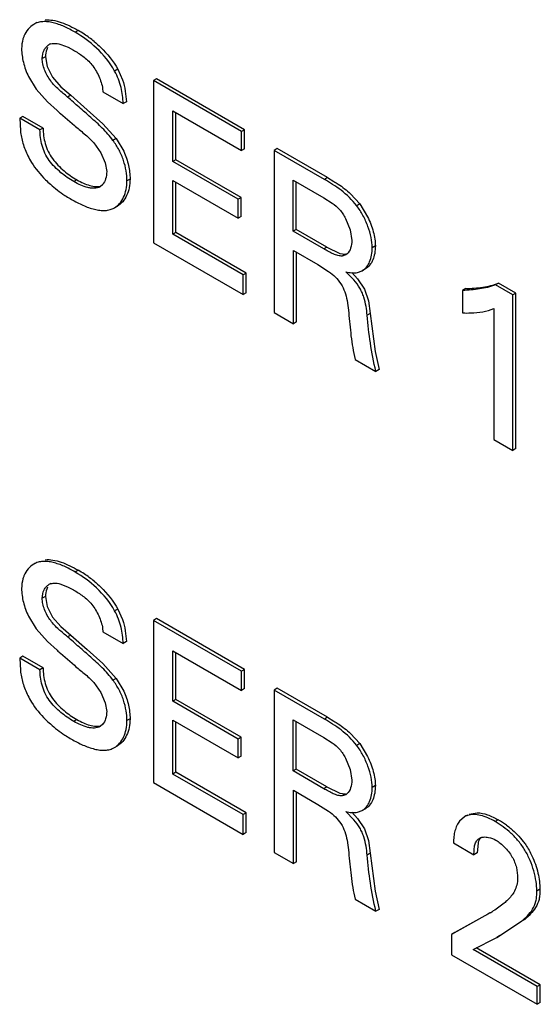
# Model space of a CAD drawing. Header units: inches. Extents: x 0 to 34, y 0 to 22.
# Tile 44 of 124: x 4.036 to 4.154, y 16.171 to 16.395. Entities that reach past the tile are written whole.
import ezdxf

# ---------------------------------------------------------------- set-up
doc = ezdxf.new("R2010")
doc.units = ezdxf.units.IN
doc.header["$LTSCALE"] = 1.87
doc.header["$MEASUREMENT"] = 0
doc.layers.get('0').update_dxf_attribs({"linetype": 'CONTINUOUS'})

msp = doc.modelspace()

# ---------------------------------------------------------------- linework, layer by layer
at = {"color": 7, "linetype": 'CONTINUOUS'}
for p, q in [((4.039800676, 16.3943382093), (4.0390935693, 16.3939299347)), ((4.049197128, 16.392541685), (4.0484900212, 16.3921334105)), ((4.0452426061, 16.389387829), (4.046875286, 16.3887306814)), ((4.0417263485, 16.3865954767), (4.0410192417, 16.3861872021)), ((4.0417263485, 16.3865954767), (4.0421468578, 16.3843430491)), ((4.046875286, 16.3887306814), (4.0480922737, 16.3880777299)), ((4.0421468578, 16.3843430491), (4.043344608, 16.3819081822)), ((4.0581695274, 16.3837346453), (4.0574624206, 16.3833263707)), ((4.0581695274, 16.3837346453), (4.0592423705, 16.3813232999)), ((4.0378895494, 16.3820846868), (4.0396477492, 16.3792214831)), ((4.043344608, 16.3819081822), (4.0452114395, 16.379766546)), ((4.0669592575, 16.3815722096), (4.0662521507, 16.381163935)), ((4.0662521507, 16.381163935), (4.0662521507, 16.3443093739)), ((4.086278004, 16.3696012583), (4.0662521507, 16.381163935)), ((4.0869851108, 16.3700095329), (4.0669592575, 16.3815722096)), ((4.0396477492, 16.3792214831), (4.0421759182, 16.3763573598)), ((4.0452114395, 16.379766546), (4.0474711, 16.3778189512)), ((4.0474711, 16.3778189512), (4.0467639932, 16.3774106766)), ((4.0474711, 16.3778189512), (4.0512389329, 16.3745252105)), ((4.0547300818, 16.3793544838), (4.0548107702, 16.3785841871)), ((4.0548107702, 16.3785841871), (4.0594094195, 16.3759289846)), ((4.0421759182, 16.3763573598), (4.044375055, 16.374356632)), ((4.0601165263, 16.3763372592), (4.0594094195, 16.3759289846)), ((4.0451492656, 16.3736869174), (4.0483127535, 16.3709514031)), ((4.0512389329, 16.3745252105), (4.0547540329, 16.3713650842)), ((4.0706735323, 16.3627863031), (4.0706735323, 16.3742696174)), ((4.0706735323, 16.3742696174), (4.086278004, 16.365259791)), ((4.0713806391, 16.3631945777), (4.0713806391, 16.3738613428)), ((4.0365949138, 16.3730191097), (4.0358878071, 16.3726108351)), ((4.0404869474, 16.3699553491), (4.0358878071, 16.3726108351)), ((4.0358878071, 16.3726108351), (4.0360562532, 16.3697390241)), ((4.0411940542, 16.3703636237), (4.0365949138, 16.3730191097)), ((4.0547540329, 16.3713650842), (4.0577712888, 16.3679901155)), ((4.0411940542, 16.3703636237), (4.0404869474, 16.3699553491)), ((4.0869851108, 16.3700095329), (4.086278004, 16.3696012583)), ((4.086278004, 16.365259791), (4.086278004, 16.3696012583)), ((4.0869851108, 16.3656680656), (4.0869851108, 16.3700095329)), ((4.0526971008, 16.3670485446), (4.0543018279, 16.3647809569)), ((4.0577712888, 16.3679901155), (4.057064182, 16.3675818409)), ((4.0577712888, 16.3679901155), (4.0595179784, 16.3651020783)), ((4.0543018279, 16.3647809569), (4.055313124, 16.3624505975)), ((4.0869851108, 16.3656680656), (4.086278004, 16.365259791)), ((4.0944033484, 16.3657263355), (4.0936962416, 16.3653180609)), ((4.0936962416, 16.3653180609), (4.0936962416, 16.3284634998)), ((4.1050998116, 16.3587337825), (4.0936962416, 16.3653180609)), ((4.1058069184, 16.3591420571), (4.0944033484, 16.3657263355)), ((4.055313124, 16.3624505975), (4.0556499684, 16.3604859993)), ((4.0713806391, 16.3631945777), (4.0706735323, 16.3627863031)), ((4.0855247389, 16.3542114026), (4.0706735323, 16.3627863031)), ((4.0862318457, 16.3546196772), (4.0713806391, 16.3631945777)), ((4.0488858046, 16.3586247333), (4.0481786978, 16.3582164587)), ((4.0547406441, 16.3575499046), (4.0541430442, 16.3570519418)), ((4.0609557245, 16.3588037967), (4.0602486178, 16.3583955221)), ((4.0706735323, 16.3462471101), (4.0706735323, 16.3585004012)), ((4.0706735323, 16.3585004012), (4.0855247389, 16.3499255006)), ((4.0713806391, 16.3466553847), (4.0713806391, 16.3580921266)), ((4.0979830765, 16.3469682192), (4.0979830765, 16.3585569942)), ((4.0979830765, 16.3585569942), (4.1049701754, 16.3545227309)), ((4.0986901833, 16.3473764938), (4.0986901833, 16.3581487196)), ((4.1058069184, 16.3591420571), (4.1050998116, 16.3587337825)), ((4.1058069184, 16.3591420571), (4.1072755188, 16.358268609)), ((4.1110434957, 16.3554648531), (4.1131485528, 16.3531641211)), ((4.0862318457, 16.3546196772), (4.0855247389, 16.3542114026)), ((4.0855247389, 16.3499255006), (4.0855247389, 16.3542114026)), ((4.0862318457, 16.3503337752), (4.0862318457, 16.3546196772)), ((4.1049701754, 16.3545227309), (4.1068720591, 16.3533382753)), ((4.1131485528, 16.3531641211), (4.112441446, 16.3527558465)), ((4.1131485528, 16.3531641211), (4.1149336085, 16.3502344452)), ((4.0573960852, 16.3522624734), (4.058103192, 16.352670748)), ((4.0862318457, 16.3503337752), (4.0855247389, 16.3499255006)), ((4.1099251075, 16.3498618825), (4.1109618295, 16.3472784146)), ((4.0713806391, 16.3466553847), (4.0706735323, 16.3462471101)), ((4.0873347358, 16.3374436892), (4.0713806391, 16.3466553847)), ((4.0986901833, 16.3473764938), (4.0979830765, 16.3469682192)), ((4.1049701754, 16.3429339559), (4.0979830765, 16.3469682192)), ((4.1056772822, 16.3433422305), (4.0986901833, 16.3473764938)), ((4.1109618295, 16.3472784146), (4.1113336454, 16.3448741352)), ((4.0662521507, 16.3443093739), (4.0866276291, 16.3325448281)), ((4.0866276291, 16.3370354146), (4.0706735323, 16.3462471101)), ((4.0980695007, 16.3259384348), (4.0980695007, 16.3425768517)), ((4.0980695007, 16.3425768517), (4.1036418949, 16.339359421)), ((4.0987766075, 16.3263467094), (4.0987766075, 16.3421685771)), ((4.1056772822, 16.3433422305), (4.1049701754, 16.3429339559)), ((4.1056772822, 16.3433422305), (4.1086443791, 16.3418955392)), ((4.1086443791, 16.3418955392), (4.1098732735, 16.341733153)), ((4.1166826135, 16.3436211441), (4.1159755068, 16.3432128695)), ((4.1098732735, 16.341733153), (4.1091661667, 16.3413248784)), ((4.1099490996, 16.3415623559), (4.1091661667, 16.3413248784)), ((4.1102784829, 16.3418049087), (4.1099487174, 16.3415630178)), ((4.0873347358, 16.3374436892), (4.0866276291, 16.3370354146)), ((4.0873347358, 16.3329531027), (4.0873347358, 16.3374436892)), ((4.1036418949, 16.339359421), (4.1060772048, 16.3378138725)), ((4.1118208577, 16.335876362), (4.1099621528, 16.337753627)), ((4.1113177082, 16.3375664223), (4.1126634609, 16.3361229)), ((4.1126320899, 16.3375641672), (4.1137216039, 16.3379802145)), ((4.1144287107, 16.3383884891), (4.1137216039, 16.3379802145)), ((4.0866276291, 16.3325448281), (4.0866276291, 16.3370354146)), ((4.1126634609, 16.3361229), (4.1141818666, 16.3338197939)), ((4.1446540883, 16.3351784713), (4.1439469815, 16.3347701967)), ((4.1485863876, 16.332908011), (4.1446540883, 16.3351784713)), ((4.0873347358, 16.3329531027), (4.0866276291, 16.3325448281)), ((4.1141818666, 16.3338197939), (4.1151029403, 16.3311405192)), ((4.1372260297, 16.3339079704), (4.1365189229, 16.3334996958)), ((4.1365189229, 16.3334996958), (4.1365189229, 16.3283944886)), ((4.1478792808, 16.3324997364), (4.1439469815, 16.3347701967)), ((4.110249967, 16.3312159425), (4.1106285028, 16.3284376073)), ((4.1151029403, 16.3311405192), (4.1155316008, 16.3282613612)), ((4.1485863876, 16.332908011), (4.1478792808, 16.3324997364)), ((4.1478792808, 16.297178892), (4.1478792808, 16.3324997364)), ((4.1485863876, 16.2975871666), (4.1485863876, 16.332908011)), ((4.0936962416, 16.3284634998), (4.0980695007, 16.3259384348)), ((4.143635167, 16.3293908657), (4.143635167, 16.2996293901)), ((4.0987766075, 16.3263467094), (4.0980695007, 16.3259384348)), ((4.1155316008, 16.3282613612), (4.1148244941, 16.3278530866)), ((4.1155316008, 16.3282613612), (4.1166292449, 16.3196529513)), ((4.1166292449, 16.3196529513), (4.1175218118, 16.3155234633)), ((4.1120864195, 16.3178452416), (4.116814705, 16.3151151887)), ((4.1175218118, 16.3155234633), (4.116814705, 16.3151151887)), ((4.143635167, 16.2996293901), (4.1478792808, 16.297178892)), ((4.1485863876, 16.2975871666), (4.1478792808, 16.297178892)), ((4.039800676, 16.2717537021), (4.0390935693, 16.2713454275)), ((4.049197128, 16.2699571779), (4.0484900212, 16.2695489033)), ((4.0452426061, 16.2668033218), (4.046875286, 16.2661461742)), ((4.046875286, 16.2661461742), (4.0480922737, 16.2654932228)), ((4.0417263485, 16.2640109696), (4.0410192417, 16.263602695)), ((4.0417263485, 16.2640109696), (4.0421468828, 16.2617583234)), ((4.0421468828, 16.2617583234), (4.0433446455, 16.2593234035)), ((4.0378895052, 16.2595000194), (4.0396477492, 16.2566369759)), ((4.0433446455, 16.2593234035), (4.045211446, 16.2571818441)), ((4.0581695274, 16.2611501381), (4.0574624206, 16.2607418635)), ((4.0581695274, 16.2611501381), (4.0592424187, 16.2587386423)), ((4.045211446, 16.2571818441), (4.0474711, 16.255234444)), ((4.0669592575, 16.2589877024), (4.0662521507, 16.2585794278)), ((4.0662521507, 16.2585794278), (4.0662521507, 16.2217248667)), ((4.086278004, 16.2470167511), (4.0662521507, 16.2585794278)), ((4.0869851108, 16.2474250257), (4.0669592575, 16.2589877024)), ((4.0396477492, 16.2566369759), (4.0421759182, 16.2537728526)), ((4.0474711, 16.255234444), (4.0467639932, 16.2548261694)), ((4.0474711, 16.255234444), (4.0512389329, 16.2519407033)), ((4.0547300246, 16.2567698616), (4.0548107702, 16.255999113)), ((4.0548107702, 16.255999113), (4.0594094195, 16.2533439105)), ((4.0421759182, 16.2537728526), (4.044375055, 16.2517721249)), ((4.0601165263, 16.2537521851), (4.0594094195, 16.2533439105)), ((4.0365949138, 16.2504346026), (4.0358878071, 16.250026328)), ((4.0411940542, 16.2477791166), (4.0365949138, 16.2504346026)), ((4.0451492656, 16.2511024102), (4.0483127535, 16.2483668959)), ((4.0512389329, 16.2519407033), (4.0547540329, 16.248780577)), ((4.0706735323, 16.240201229), (4.0706735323, 16.2516851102)), ((4.0706735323, 16.2516851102), (4.086278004, 16.2426752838)), ((4.0713806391, 16.2406095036), (4.0713806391, 16.2512768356)), ((4.0404869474, 16.247370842), (4.0358878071, 16.250026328)), ((4.0358878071, 16.250026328), (4.0360565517, 16.2471534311)), ((4.0547540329, 16.248780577), (4.0577712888, 16.2454056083)), ((4.0411940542, 16.2477791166), (4.0404869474, 16.247370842)), ((4.0869851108, 16.2474250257), (4.086278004, 16.2470167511)), ((4.086278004, 16.2426752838), (4.086278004, 16.2470167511)), ((4.0869851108, 16.2430835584), (4.0869851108, 16.2474250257)), ((4.0526969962, 16.2444639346), (4.0543017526, 16.2421963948)), ((4.0577712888, 16.2454056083), (4.057064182, 16.2449973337)), ((4.0577712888, 16.2454056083), (4.0595186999, 16.2425158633)), ((4.0543017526, 16.2421963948), (4.0553131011, 16.2398660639)), ((4.0869851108, 16.2430835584), (4.086278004, 16.2426752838)), ((4.0944033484, 16.2431418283), (4.0936962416, 16.2427335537)), ((4.0936962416, 16.2427335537), (4.0936962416, 16.2058789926)), ((4.1050998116, 16.2361492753), (4.0936962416, 16.2427335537)), ((4.1058069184, 16.2365575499), (4.0944033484, 16.2431418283)), ((4.0553131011, 16.2398660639), (4.0556499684, 16.2379014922)), ((4.0713806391, 16.2406095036), (4.0706735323, 16.240201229)), ((4.0855247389, 16.2316263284), (4.0706735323, 16.240201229)), ((4.0862318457, 16.232034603), (4.0713806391, 16.2406095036)), ((4.0488858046, 16.2360402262), (4.0481786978, 16.2356319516)), ((4.0547406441, 16.2349653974), (4.0541430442, 16.2344674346)), ((4.0609557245, 16.2362136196), (4.0602486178, 16.235805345)), ((4.0706735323, 16.2236620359), (4.0706735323, 16.235915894)), ((4.0706735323, 16.235915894), (4.0855247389, 16.2273409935)), ((4.0713806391, 16.2240703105), (4.0713806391, 16.2355076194)), ((4.0979830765, 16.224383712), (4.0979830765, 16.235972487)), ((4.0979830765, 16.235972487), (4.1049701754, 16.2319382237)), ((4.0986901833, 16.2247919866), (4.0986901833, 16.2355642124)), ((4.1058069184, 16.2365575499), (4.1050998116, 16.2361492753)), ((4.1058069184, 16.2365575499), (4.1072751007, 16.2356844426)), ((4.1110424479, 16.2328836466), (4.1131485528, 16.2305852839)), ((4.0573972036, 16.2296753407), (4.0581043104, 16.2300836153)), ((4.0862318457, 16.232034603), (4.0855247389, 16.2316263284)), ((4.0855247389, 16.2273409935), (4.0855247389, 16.2316263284)), ((4.0862318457, 16.2277492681), (4.0862318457, 16.232034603)), ((4.1049701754, 16.2319382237), (4.1068720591, 16.2307537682)), ((4.1131485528, 16.2305852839), (4.112441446, 16.2301770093)), ((4.1131485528, 16.2305852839), (4.1149353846, 16.2276484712)), ((4.0862318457, 16.2277492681), (4.0855247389, 16.2273409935)), ((4.1099251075, 16.2272773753), (4.1109618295, 16.2246939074)), ((4.0713806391, 16.2240703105), (4.0706735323, 16.2236620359)), ((4.0866276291, 16.2144503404), (4.0706735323, 16.2236620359)), ((4.0873347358, 16.214858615), (4.0713806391, 16.2240703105)), ((4.0986901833, 16.2247919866), (4.0979830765, 16.224383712)), ((4.1049701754, 16.2203494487), (4.0979830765, 16.224383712)), ((4.1056772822, 16.2207577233), (4.0986901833, 16.2247919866)), ((4.1109618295, 16.2246939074), (4.1113336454, 16.222289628)), ((4.0662521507, 16.2217248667), (4.0866276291, 16.2099603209)), ((4.0980695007, 16.2033539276), (4.0980695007, 16.2199923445)), ((4.0980695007, 16.2199923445), (4.1036418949, 16.2167749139)), ((4.0987766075, 16.2037622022), (4.0987766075, 16.2195840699)), ((4.1056772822, 16.2207577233), (4.1049701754, 16.2203494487)), ((4.1056772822, 16.2207577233), (4.1086443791, 16.219311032)), ((4.1086443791, 16.219311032), (4.1098732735, 16.2191486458)), ((4.1098732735, 16.2191486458), (4.1091661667, 16.2187403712)), ((4.1099492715, 16.2189779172), (4.1091661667, 16.2187403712)), ((4.1102788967, 16.2192206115), (4.1099489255, 16.2189785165)), ((4.1166826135, 16.2210366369), (4.1159755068, 16.2206283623)), ((4.1036418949, 16.2167749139), (4.1060772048, 16.2152293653)), ((4.0873347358, 16.214858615), (4.0866276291, 16.2144503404)), ((4.0866276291, 16.2099603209), (4.0866276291, 16.2144503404)), ((4.0873347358, 16.2103685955), (4.0873347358, 16.214858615)), ((4.1118208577, 16.2132918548), (4.1099621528, 16.2151691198)), ((4.1113177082, 16.2149819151), (4.1126634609, 16.2135383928)), ((4.1126320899, 16.21497966), (4.1137216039, 16.2153957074)), ((4.1144287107, 16.215803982), (4.1137216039, 16.2153957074)), ((4.1379788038, 16.2145595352), (4.1398205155, 16.2148842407)), ((4.1126634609, 16.2135383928), (4.1141818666, 16.2112352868)), ((4.1369103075, 16.2139712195), (4.1358143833, 16.2130004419)), ((4.137271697, 16.2141512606), (4.1369078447, 16.213975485)), ((4.1372593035, 16.2141727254), (4.1369102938, 16.2139712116)), ((4.1376297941, 16.2143580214), (4.137271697, 16.2141512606)), ((4.1446108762, 16.2132828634), (4.1439037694, 16.2128745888)), ((4.0873347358, 16.2103685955), (4.0866276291, 16.2099603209)), ((4.1141818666, 16.2112352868), (4.1151029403, 16.208556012)), ((4.110249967, 16.2086314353), (4.1106285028, 16.2058531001)), ((4.1151029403, 16.208556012), (4.1155316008, 16.205676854)), ((4.1344422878, 16.2080278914), (4.1390846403, 16.2053474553)), ((4.1400145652, 16.2080038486), (4.139791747, 16.2057557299)), ((4.0936962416, 16.2058789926), (4.0980695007, 16.2033539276)), ((4.1155316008, 16.205676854), (4.1148244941, 16.2052685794)), ((4.1155316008, 16.205676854), (4.1166286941, 16.1970681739)), ((4.139791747, 16.2057557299), (4.1390846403, 16.2053474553)), ((4.0987766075, 16.2037622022), (4.0980695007, 16.2033539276)), ((4.1166286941, 16.1970681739), (4.1175218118, 16.1929389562)), ((4.1540674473, 16.1975131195), (4.1533603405, 16.1971048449)), ((4.1120864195, 16.1952607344), (4.116814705, 16.1925306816)), ((4.1175218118, 16.1929389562), (4.116814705, 16.1925306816)), ((4.1427748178, 16.1921513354), (4.1340013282, 16.1872527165)), ((4.1427070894, 16.192128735), (4.1419999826, 16.1917204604)), ((4.1415268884, 16.1914695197), (4.134708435, 16.187660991)), ((4.1442538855, 16.1865873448), (4.1499122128, 16.1902642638)), ((4.1506193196, 16.1906725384), (4.1499122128, 16.1902642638)), ((4.134708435, 16.187660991), (4.1340013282, 16.1872527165)), ((4.1340013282, 16.1872527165), (4.1340013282, 16.1826073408)), ((4.1389068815, 16.1838056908), (4.1442538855, 16.1865873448)), ((4.1449609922, 16.1869956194), (4.1442538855, 16.1865873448)), ((4.1534511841, 16.1754079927), (4.1389068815, 16.1838056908)), ((4.1541582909, 16.1758162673), (4.1396139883, 16.1842139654)), ((4.1340013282, 16.1826073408), (4.1534511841, 16.1713772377)), ((4.1541582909, 16.1758162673), (4.1534511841, 16.1754079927)), ((4.1534511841, 16.1713772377), (4.1534511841, 16.1754079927)), ((4.1541582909, 16.1717855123), (4.1541582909, 16.1758162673)), ((4.1541582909, 16.1717855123), (4.1534511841, 16.1713772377))]:
    msp.add_line(p, q, dxfattribs=at)
for centre, radius, start, end in [((4.0358997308, 16.3694968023), 0.0266061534, 56.5938857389, 60.0141215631), ((4.0360290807, 16.3697298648), 0.0263403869, 50.4738969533, 56.5496480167), ((4.0436909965, 16.3872783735), 0.0023292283, 107.9152701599, 120.0151429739), ((4.2766794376, 16.6421252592), 0.3544931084, 229.0565182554, 229.2219729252), ((4.0621386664, 16.3794478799), 0.0291250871, 236.7213405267, 237.4370530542), ((4.062905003, 16.3806588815), 0.0305581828, 237.4481592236, 240.0443559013), ((4.0358997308, 16.2469122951), 0.0266061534, 56.5938857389, 60.0141215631), ((4.0360290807, 16.2471453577), 0.0263403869, 50.4738969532, 56.5496480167), ((4.0436909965, 16.2646938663), 0.0023292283, 107.915270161, 120.0151429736), ((4.2766794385, 16.5195407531), 0.3544931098, 229.0565182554, 229.2219729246), ((4.0621342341, 16.2568541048), 0.0291153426, 236.71840009, 237.4343135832), ((4.062894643, 16.2580556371), 0.0305372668, 237.4453659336, 240.0441739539), ((4.1388446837, 16.2103124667), 0.0041485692, 107.206001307, 112.2818866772), ((4.1346826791, 16.1961058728), 0.019839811, 53.582759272, 59.9723463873), ((4.1278068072, 16.2181055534), 0.0299573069, 299.9723981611, 301.53355255)]:
    msp.add_arc(centre, radius, start, end, dxfattribs=at)
for points, knots in [([(4.0390935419, 16.3939299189), (4.0386047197, 16.3936476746), (4.0376953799, 16.3928689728), (4.0370960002, 16.3918398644), (4.0368666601, 16.3912796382)], [0, 0, 0, 0, 0.4825198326, 1, 1, 1, 1]), ([(4.0484900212, 16.3921334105), (4.0476703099, 16.3926067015), (4.0460506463, 16.3934591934), (4.0439443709, 16.3942409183), (4.0423011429, 16.3945432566), (4.0411505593, 16.3945779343), (4.0400630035, 16.3943939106), (4.0393998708, 16.3941067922), (4.0390935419, 16.3939299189)], [0, 0, 0, 0, 0.284485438, 0.5494490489, 0.6711062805, 0.7852500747, 0.8936864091, 1, 1, 1, 1]), ([(4.0416669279, 16.3949330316), (4.0422520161, 16.394993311), (4.0435033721, 16.3949186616), (4.0453786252, 16.3944039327), (4.0472986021, 16.3935872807), (4.0485627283, 16.3929079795), (4.049197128, 16.392541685)], [0, 0, 0, 0, 0.2202798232, 0.4630718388, 0.7256531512, 1, 1, 1, 1]), ([(4.0368666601, 16.3912796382), (4.0367789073, 16.391065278), (4.0364545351, 16.3901341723), (4.0363292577, 16.3891385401), (4.0363292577, 16.3883854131)], [0, 0, 0, 0, 0.2352127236, 1, 1, 1, 1]), ([(4.0574624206, 16.3833263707), (4.0563956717, 16.3852798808), (4.0536487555, 16.3886031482), (4.0502233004, 16.3911326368), (4.0484900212, 16.3921334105)], [0, 0, 0, 0, 0.5265353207, 1, 1, 1, 1]), ([(4.0410192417, 16.3861872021), (4.0410192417, 16.3868340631), (4.0411990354, 16.3877932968), (4.0418637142, 16.388803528), (4.0422953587, 16.3891621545), (4.0425258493, 16.3892952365)], [0, 0, 0, 0, 0.540405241, 0.7776496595, 1, 1, 1, 1]), ([(4.0429745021, 16.3894946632), (4.0431424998, 16.3895488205), (4.0438979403, 16.3896994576), (4.0446794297, 16.3895555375), (4.0452426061, 16.389387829)], [0, 0, 0, 0, 0.2309968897, 1, 1, 1, 1]), ([(4.0527928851, 16.3900471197), (4.053312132, 16.389619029), (4.0553815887, 16.3877770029), (4.0571633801, 16.3855771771), (4.0581695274, 16.3837346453)], [0, 0, 0, 0, 0.2427444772, 1, 1, 1, 1]), ([(4.0363292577, 16.3883854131), (4.0363292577, 16.38735199), (4.0366480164, 16.3851756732), (4.037389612, 16.3831125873), (4.0378895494, 16.3820846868)], [0, 0, 0, 0, 0.4748199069, 1, 1, 1, 1]), ([(4.0422349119, 16.388671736), (4.0421524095, 16.388527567), (4.0418430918, 16.3878783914), (4.0417263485, 16.3871465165), (4.0417263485, 16.3865954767)], [0, 0, 0, 0, 0.2316213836, 1, 1, 1, 1]), ([(4.0480922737, 16.3880777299), (4.0488316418, 16.3876508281), (4.050350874, 16.3867135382), (4.0524326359, 16.3847988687), (4.053701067, 16.3826589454), (4.0544196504, 16.3807876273), (4.054655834, 16.3798254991), (4.0547300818, 16.3793544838)], [0, 0, 0, 0, 0.2256248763, 0.4707223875, 0.7393691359, 0.873987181, 1, 1, 1, 1]), ([(4.0467639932, 16.3774106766), (4.0460999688, 16.3779765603), (4.0447181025, 16.3790895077), (4.0431328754, 16.380709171), (4.0421251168, 16.3822805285), (4.0415337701, 16.3835783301), (4.0411364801, 16.3848884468), (4.0410192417, 16.3857702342), (4.0410192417, 16.3861872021)], [0, 0, 0, 0, 0.2413882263, 0.4913263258, 0.6221843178, 0.7559921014, 0.8846326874, 1, 1, 1, 1]), ([(4.0594094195, 16.3759289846), (4.0593387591, 16.3771519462), (4.059133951, 16.379039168), (4.0583701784, 16.3815032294), (4.0577897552, 16.3827224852), (4.0574624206, 16.3833263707)], [0, 0, 0, 0, 0.476471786, 0.7328276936, 1, 1, 1, 1]), ([(4.0592423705, 16.3813232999), (4.0595258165, 16.3804979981), (4.0599165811, 16.3788415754), (4.0600692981, 16.3771546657), (4.0601165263, 16.3763372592)], [0, 0, 0, 0, 0.5159187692, 1, 1, 1, 1]), ([(4.057064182, 16.3675818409), (4.056330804, 16.3685699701), (4.0547160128, 16.3703907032), (4.0524831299, 16.3724108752), (4.0507046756, 16.37396512), (4.0489516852, 16.3755005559), (4.047638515, 16.3766472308), (4.0467639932, 16.3774106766)], [0, 0, 0, 0, 0.2588763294, 0.5097563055, 0.6332402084, 0.7557800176, 1, 1, 1, 1]), ([(4.0483127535, 16.3709514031), (4.0490439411, 16.3703198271), (4.0505864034, 16.3691159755), (4.0520412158, 16.3677922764), (4.0526971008, 16.3670485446)], [0, 0, 0, 0, 0.4935040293, 1, 1, 1, 1]), ([(4.0360562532, 16.3697390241), (4.0361750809, 16.3687917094), (4.0365664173, 16.3668468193), (4.0373009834, 16.3650034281), (4.0377439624, 16.3640859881)], [0, 0, 0, 0, 0.4837730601, 1, 1, 1, 1]), ([(4.0481786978, 16.3582164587), (4.0471540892, 16.3588080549), (4.0456439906, 16.3598511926), (4.0438232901, 16.3615247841), (4.0425725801, 16.3629939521), (4.0415716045, 16.364635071), (4.0409377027, 16.3664136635), (4.0405967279, 16.3681987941), (4.0405058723, 16.3693822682), (4.0404869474, 16.3699553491)], [0, 0, 0, 0, 0.2405037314, 0.3707561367, 0.5019218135, 0.6315141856, 0.7591532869, 0.8834425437, 1, 1, 1, 1]), ([(4.0411940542, 16.3703636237), (4.041212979, 16.3697905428), (4.0413038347, 16.3686070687), (4.0416448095, 16.3668219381), (4.0422787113, 16.3650433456), (4.0432796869, 16.3634022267), (4.0445303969, 16.3619330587), (4.0463510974, 16.3602594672), (4.0478611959, 16.3592163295), (4.0488858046, 16.3586247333)], [0, 0, 0, 0, 0.1165574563, 0.2408467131, 0.3684858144, 0.4980781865, 0.6292438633, 0.7594962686, 1, 1, 1, 1]), ([(4.0602486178, 16.3583955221), (4.0602486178, 16.3591465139), (4.0601064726, 16.3607188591), (4.0595257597, 16.3630867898), (4.0585204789, 16.3654354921), (4.0575822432, 16.3668897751), (4.057064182, 16.3675818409)], [0, 0, 0, 0, 0.2280280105, 0.4769808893, 0.7375099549, 1, 1, 1, 1]), ([(4.0595179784, 16.3651020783), (4.0599998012, 16.3640739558), (4.0606926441, 16.3620019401), (4.0609557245, 16.3598340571), (4.0609557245, 16.3588037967)], [0, 0, 0, 0, 0.5242796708, 1, 1, 1, 1]), ([(4.0377439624, 16.3640859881), (4.0379926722, 16.363574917), (4.0390950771, 16.3615925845), (4.0405637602, 16.359830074), (4.0417697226, 16.3586369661)], [0, 0, 0, 0, 0.2509605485, 1, 1, 1, 1]), ([(4.0556499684, 16.3604859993), (4.0556499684, 16.3599259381), (4.0555240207, 16.3588801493), (4.0550550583, 16.3579126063), (4.0547406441, 16.3575499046)], [0, 0, 0, 0, 0.5384839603, 1, 1, 1, 1]), ([(4.0417697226, 16.3586369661), (4.0421212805, 16.3582891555), (4.0434960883, 16.3570051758), (4.0449986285, 16.3558595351), (4.0461573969, 16.3550989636)], [0, 0, 0, 0, 0.2629648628, 1, 1, 1, 1]), ([(4.0541430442, 16.3570519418), (4.0537651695, 16.3568337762), (4.0530730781, 16.3566723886), (4.0521359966, 16.3567142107), (4.0510824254, 16.3569063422), (4.0497344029, 16.3573862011), (4.0486966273, 16.3579174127), (4.0481786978, 16.3582164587)], [0, 0, 0, 0, 0.2076059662, 0.3226943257, 0.4464173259, 0.7154426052, 1, 1, 1, 1]), ([(4.0488858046, 16.3586247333), (4.0493618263, 16.3583498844), (4.0503178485, 16.3578554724), (4.0513285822, 16.3574767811), (4.0518349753, 16.3573386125)], [0, 0, 0, 0, 0.5115240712, 1, 1, 1, 1]), ([(4.0573960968, 16.35226248), (4.0578425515, 16.3525202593), (4.0586741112, 16.353232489), (4.0595706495, 16.3546776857), (4.0601295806, 16.3564418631), (4.0602486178, 16.3577260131), (4.0602486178, 16.3583955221)], [0, 0, 0, 0, 0.2193377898, 0.4556515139, 0.7151505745, 1, 1, 1, 1]), ([(4.0609557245, 16.3588037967), (4.0609557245, 16.3581342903), (4.0608366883, 16.3568501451), (4.0602777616, 16.3550859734), (4.0593812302, 16.3536407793), (4.0585496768, 16.3529285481), (4.0581032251, 16.3526707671)], [0, 0, 0, 0, 0.2848493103, 0.54434837, 0.7806621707, 1, 1, 1, 1]), ([(4.112441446, 16.3527558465), (4.1114365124, 16.35408123), (4.1096460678, 16.3557942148), (4.1070352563, 16.3575971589), (4.1057351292, 16.3583669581), (4.1050998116, 16.3587337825)], [0, 0, 0, 0, 0.5241940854, 0.7687981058, 1, 1, 1, 1]), ([(4.1072755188, 16.358268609), (4.1075951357, 16.3580704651), (4.1089135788, 16.3572248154), (4.1101668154, 16.356270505), (4.1110434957, 16.3554648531)], [0, 0, 0, 0, 0.2400286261, 1, 1, 1, 1]), ([(4.0518349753, 16.3573386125), (4.0520453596, 16.3572812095), (4.0528203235, 16.3571020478), (4.0536508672, 16.35706307), (4.0542132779, 16.3572053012)], [0, 0, 0, 0, 0.273211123, 1, 1, 1, 1]), ([(4.0476464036, 16.3541828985), (4.0484968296, 16.3536918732), (4.0501868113, 16.3528122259), (4.0523822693, 16.3520077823), (4.0540938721, 16.3516858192), (4.055285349, 16.3516366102), (4.0564039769, 16.3518023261), (4.0570860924, 16.3520834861), (4.0573960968, 16.35226248)], [0, 0, 0, 0, 0.2848491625, 0.5518225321, 0.6743786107, 0.7887616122, 0.8961642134, 1, 1, 1, 1]), ([(4.1068720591, 16.3533382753), (4.107474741, 16.3529103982), (4.1086718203, 16.3518937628), (4.1095421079, 16.3505813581), (4.1099251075, 16.3498618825)], [0, 0, 0, 0, 0.475568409, 1, 1, 1, 1]), ([(4.1159755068, 16.3432128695), (4.1159755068, 16.3439874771), (4.1157601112, 16.3456321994), (4.1150337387, 16.3480873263), (4.1139402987, 16.3505259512), (4.1129804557, 16.3520527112), (4.112441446, 16.3527558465)], [0, 0, 0, 0, 0.225203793, 0.4783324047, 0.7424215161, 1, 1, 1, 1]), ([(4.1149336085, 16.3502344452), (4.115464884, 16.3491402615), (4.1161031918, 16.347460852), (4.1165864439, 16.3452141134), (4.1166826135, 16.344134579), (4.1166826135, 16.3436211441)], [0, 0, 0, 0, 0.5299210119, 0.7763132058, 1, 1, 1, 1]), ([(4.1113336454, 16.3448741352), (4.1113336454, 16.3442750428), (4.1111970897, 16.3431677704), (4.1106519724, 16.3421436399), (4.1102784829, 16.3418049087)], [0, 0, 0, 0, 0.542996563, 1, 1, 1, 1]), ([(4.1091661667, 16.3413248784), (4.1088407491, 16.3412910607), (4.108127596, 16.341389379), (4.1070930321, 16.3417909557), (4.1060361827, 16.3423381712), (4.1053234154, 16.3427299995), (4.1049701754, 16.3429339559)], [0, 0, 0, 0, 0.2158099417, 0.4634189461, 0.7309431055, 1, 1, 1, 1]), ([(4.1137216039, 16.3379802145), (4.1140889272, 16.3381922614), (4.114766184, 16.338809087), (4.1154610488, 16.3400548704), (4.1158850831, 16.3415594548), (4.1159755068, 16.3426472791), (4.1159755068, 16.3432128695)], [0, 0, 0, 0, 0.2146179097, 0.451094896, 0.7138036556, 1, 1, 1, 1]), ([(4.1166826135, 16.3436211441), (4.1166826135, 16.3430555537), (4.1165921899, 16.3419677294), (4.1161681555, 16.340463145), (4.1154732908, 16.3392173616), (4.114796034, 16.338600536), (4.1144287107, 16.3383884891)], [0, 0, 0, 0, 0.2861963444, 0.548905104, 0.7853820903, 1, 1, 1, 1]), ([(4.1060772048, 16.3378138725), (4.1071397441, 16.3370403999), (4.1091724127, 16.3351748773), (4.1099892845, 16.3325388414), (4.110249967, 16.3312159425)], [0, 0, 0, 0, 0.4935983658, 1, 1, 1, 1]), ([(4.1099621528, 16.337753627), (4.1104153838, 16.3376337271), (4.1112996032, 16.3374593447), (4.1122116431, 16.3374787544), (4.1126320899, 16.3375641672)], [0, 0, 0, 0, 0.5221568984, 1, 1, 1, 1]), ([(4.1148244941, 16.3278530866), (4.1147625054, 16.3285341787), (4.1145969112, 16.32993167), (4.1141899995, 16.3316668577), (4.1136705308, 16.3330398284), (4.1129872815, 16.3343799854), (4.1123115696, 16.3352987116), (4.1118208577, 16.335876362)], [0, 0, 0, 0, 0.2352327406, 0.4835899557, 0.6105948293, 0.7393022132, 1, 1, 1, 1]), ([(4.1372260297, 16.3339079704), (4.1378733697, 16.3339248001), (4.1391575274, 16.3340068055), (4.1416602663, 16.3342939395), (4.1435058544, 16.334721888), (4.1446540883, 16.3351784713)], [0, 0, 0, 0, 0.256866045, 0.5098441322, 1, 1, 1, 1]), ([(4.1439469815, 16.3347701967), (4.1427987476, 16.3343136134), (4.1409531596, 16.333885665), (4.1384504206, 16.3335985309), (4.1371662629, 16.3335165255), (4.1365189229, 16.3334996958)], [0, 0, 0, 0, 0.4901558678, 0.743133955, 1, 1, 1, 1]), ([(4.1365189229, 16.3283944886), (4.1371444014, 16.3283720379), (4.1395438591, 16.3283643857), (4.1419795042, 16.3287440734), (4.143635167, 16.3293908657)], [0, 0, 0, 0, 0.2604153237, 1, 1, 1, 1]), ([(4.1106285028, 16.3284376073), (4.1108077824, 16.326694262), (4.1110890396, 16.3231401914), (4.1116491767, 16.3196056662), (4.1120864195, 16.3178452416)], [0, 0, 0, 0, 0.4913958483, 1, 1, 1, 1]), ([(4.116814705, 16.3151151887), (4.1162677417, 16.3172379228), (4.1154727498, 16.3214756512), (4.1150282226, 16.3257541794), (4.1148244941, 16.3278530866)], [0, 0, 0, 0, 0.5096839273, 1, 1, 1, 1]), ([(4.0390935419, 16.2713454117), (4.0386047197, 16.2710631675), (4.0376953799, 16.2702844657), (4.0370960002, 16.2692553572), (4.0368666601, 16.268695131)], [0, 0, 0, 0, 0.4825198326, 1, 1, 1, 1]), ([(4.0484900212, 16.2695489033), (4.0476703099, 16.2700221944), (4.0460506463, 16.2708746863), (4.0439443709, 16.2716564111), (4.0423011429, 16.2719587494), (4.0411505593, 16.2719934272), (4.0400630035, 16.2718094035), (4.0393998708, 16.271522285), (4.0390935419, 16.2713454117)], [0, 0, 0, 0, 0.284485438, 0.5494490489, 0.6711062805, 0.7852500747, 0.8936864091, 1, 1, 1, 1]), ([(4.0416669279, 16.2723485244), (4.0422520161, 16.2724088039), (4.0435033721, 16.2723341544), (4.0453786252, 16.2718194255), (4.0472986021, 16.2710027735), (4.0485627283, 16.2703234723), (4.049197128, 16.2699571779)], [0, 0, 0, 0, 0.2202798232, 0.4630718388, 0.7256531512, 1, 1, 1, 1]), ([(4.0368666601, 16.268695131), (4.0367789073, 16.2684807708), (4.0364545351, 16.2675496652), (4.0363292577, 16.2665540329), (4.0363292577, 16.265800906)], [0, 0, 0, 0, 0.2352127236, 1, 1, 1, 1]), ([(4.0574624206, 16.2607418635), (4.0563956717, 16.2626953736), (4.0536487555, 16.266018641), (4.0502233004, 16.2685481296), (4.0484900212, 16.2695489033)], [0, 0, 0, 0, 0.5265353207, 1, 1, 1, 1]), ([(4.0410192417, 16.263602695), (4.0410192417, 16.264249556), (4.0411990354, 16.2652087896), (4.0418637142, 16.2662190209), (4.0422953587, 16.2665776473), (4.0425258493, 16.2667107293)], [0, 0, 0, 0, 0.540405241, 0.7776496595, 1, 1, 1, 1]), ([(4.0422349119, 16.2660872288), (4.0421524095, 16.2659430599), (4.0418430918, 16.2652938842), (4.0417263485, 16.2645620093), (4.0417263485, 16.2640109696)], [0, 0, 0, 0, 0.2316213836, 1, 1, 1, 1]), ([(4.0429745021, 16.266910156), (4.0431424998, 16.2669643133), (4.0438979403, 16.2671149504), (4.0446794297, 16.2669710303), (4.0452426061, 16.2668033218)], [0, 0, 0, 0, 0.2309968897, 1, 1, 1, 1]), ([(4.0527928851, 16.2674626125), (4.053312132, 16.2670345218), (4.0553815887, 16.2651924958), (4.0571633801, 16.26299267), (4.0581695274, 16.2611501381)], [0, 0, 0, 0, 0.2427444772, 1, 1, 1, 1]), ([(4.0363292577, 16.265800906), (4.0363292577, 16.2647674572), (4.0366479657, 16.2625910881), (4.0373895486, 16.2605279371), (4.0378895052, 16.2595000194)], [0, 0, 0, 0, 0.4748208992, 1, 1, 1, 1]), ([(4.0467639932, 16.2548261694), (4.0460999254, 16.2553919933), (4.0447180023, 16.2565048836), (4.0431327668, 16.2581245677), (4.0421250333, 16.259695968), (4.0415337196, 16.2609937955), (4.0411364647, 16.2623039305), (4.0410192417, 16.2631857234), (4.0410192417, 16.263602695)], [0, 0, 0, 0, 0.2413852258, 0.4913255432, 0.6221845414, 0.7559921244, 0.8846323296, 1, 1, 1, 1]), ([(4.0480922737, 16.2654932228), (4.04883165, 16.2650663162), (4.0503508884, 16.2641290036), (4.0524326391, 16.2622143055), (4.0537010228, 16.2600743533), (4.0544195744, 16.2582030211), (4.0546557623, 16.257240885), (4.0547300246, 16.2567698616)], [0, 0, 0, 0, 0.2256262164, 0.4707244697, 0.7393676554, 0.8739851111, 1, 1, 1, 1]), ([(4.0594094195, 16.2533439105), (4.0593387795, 16.2545669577), (4.0591340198, 16.2564543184), (4.0583702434, 16.2589185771), (4.0577897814, 16.2601379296), (4.0574624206, 16.2607418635)], [0, 0, 0, 0, 0.4764699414, 0.7328257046, 1, 1, 1, 1]), ([(4.0592424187, 16.2587386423), (4.0595258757, 16.2579132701), (4.0599166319, 16.2562567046), (4.0600693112, 16.2545696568), (4.0601165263, 16.2537521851)], [0, 0, 0, 0, 0.5159192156, 1, 1, 1, 1]), ([(4.057064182, 16.2449973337), (4.056330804, 16.2459854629), (4.0547160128, 16.2478061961), (4.0524831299, 16.249826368), (4.0507046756, 16.2513806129), (4.0489516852, 16.2529160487), (4.047638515, 16.2540627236), (4.0467639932, 16.2548261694)], [0, 0, 0, 0, 0.2588763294, 0.5097563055, 0.6332402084, 0.7557800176, 1, 1, 1, 1]), ([(4.0483127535, 16.2483668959), (4.0490439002, 16.2477352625), (4.0505863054, 16.2465313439), (4.0520411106, 16.2452076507), (4.0526969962, 16.2444639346)], [0, 0, 0, 0, 0.4935086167, 1, 1, 1, 1]), ([(4.0360565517, 16.2471534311), (4.03617548, 16.2462062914), (4.0365669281, 16.2442618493), (4.0373010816, 16.2424187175), (4.0377439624, 16.2415014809)], [0, 0, 0, 0, 0.4837862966, 1, 1, 1, 1]), ([(4.0481786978, 16.2356319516), (4.0471540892, 16.2362235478), (4.0456439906, 16.2372666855), (4.0438232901, 16.238940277), (4.0425725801, 16.2404094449), (4.0415716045, 16.2420505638), (4.0409377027, 16.2438291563), (4.0405967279, 16.245614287), (4.0405058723, 16.246797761), (4.0404869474, 16.247370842)], [0, 0, 0, 0, 0.2405037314, 0.3707561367, 0.5019218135, 0.6315141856, 0.7591532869, 0.8834425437, 1, 1, 1, 1]), ([(4.0411940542, 16.2477791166), (4.041212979, 16.2472060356), (4.0413038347, 16.2460225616), (4.0416448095, 16.2442374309), (4.0422787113, 16.2424588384), (4.0432796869, 16.2408177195), (4.0445303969, 16.2393485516), (4.0463510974, 16.2376749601), (4.0478611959, 16.2366318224), (4.0488858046, 16.2360402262)], [0, 0, 0, 0, 0.1165574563, 0.2408467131, 0.3684858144, 0.4980781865, 0.6292438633, 0.7594962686, 1, 1, 1, 1]), ([(4.0602486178, 16.235805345), (4.0602486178, 16.236556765), (4.060106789, 16.2381299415), (4.0595266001, 16.240499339), (4.0585213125, 16.2428496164), (4.0575825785, 16.24430482), (4.057064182, 16.2449973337)], [0, 0, 0, 0, 0.2280300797, 0.4769641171, 0.7374873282, 1, 1, 1, 1]), ([(4.0377439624, 16.2415014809), (4.0379926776, 16.2409903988), (4.039095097, 16.2390080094), (4.0405637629, 16.2372454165), (4.0417697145, 16.2360522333)], [0, 0, 0, 0, 0.2509596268, 1, 1, 1, 1]), ([(4.0595186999, 16.2425158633), (4.0600005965, 16.2414870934), (4.0606931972, 16.2394136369), (4.0609557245, 16.2372444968), (4.0609557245, 16.2362136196)], [0, 0, 0, 0, 0.524266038, 1, 1, 1, 1]), ([(4.0556499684, 16.2379014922), (4.0556499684, 16.2373414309), (4.0555240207, 16.2362956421), (4.0550550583, 16.2353280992), (4.0547406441, 16.2349653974)], [0, 0, 0, 0, 0.5384839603, 1, 1, 1, 1]), ([(4.0417697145, 16.2360522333), (4.0421212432, 16.2357044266), (4.043495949, 16.2344204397), (4.0449983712, 16.2332747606), (4.0461570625, 16.2325141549)], [0, 0, 0, 0, 0.2629620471, 1, 1, 1, 1]), ([(4.0541430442, 16.2344674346), (4.0537651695, 16.234249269), (4.0530730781, 16.2340878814), (4.0521359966, 16.2341297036), (4.0510824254, 16.234321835), (4.0497344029, 16.234801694), (4.0486966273, 16.2353329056), (4.0481786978, 16.2356319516)], [0, 0, 0, 0, 0.2076059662, 0.3226943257, 0.4464173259, 0.7154426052, 1, 1, 1, 1]), ([(4.0488858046, 16.2360402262), (4.0493618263, 16.2357653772), (4.0503178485, 16.2352709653), (4.0513285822, 16.2348922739), (4.0518349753, 16.2347541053)], [0, 0, 0, 0, 0.5115240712, 1, 1, 1, 1]), ([(4.0518349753, 16.2347541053), (4.0520453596, 16.2346967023), (4.0528203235, 16.2345175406), (4.0536508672, 16.2344785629), (4.0542132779, 16.234620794)], [0, 0, 0, 0, 0.273211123, 1, 1, 1, 1]), ([(4.0573972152, 16.2296753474), (4.0578434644, 16.229933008), (4.058674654, 16.2306448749), (4.0595708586, 16.2320893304), (4.0601296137, 16.2338526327), (4.0602486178, 16.2351361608), (4.0602486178, 16.235805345)], [0, 0, 0, 0, 0.2193413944, 0.4556563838, 0.7151529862, 1, 1, 1, 1]), ([(4.0609557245, 16.2362136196), (4.0609557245, 16.235544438), (4.0608367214, 16.2342609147), (4.0602779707, 16.2324976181), (4.0593817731, 16.2310531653), (4.0585505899, 16.2303412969), (4.0581043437, 16.2300836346)], [0, 0, 0, 0, 0.2848468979, 0.5443434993, 0.7806585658, 1, 1, 1, 1]), ([(4.112441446, 16.2301770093), (4.1114358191, 16.2315008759), (4.1096451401, 16.2332117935), (4.1070347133, 16.2350130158), (4.1057349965, 16.2357825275), (4.1050998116, 16.2361492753)], [0, 0, 0, 0, 0.5241567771, 0.768753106, 1, 1, 1, 1]), ([(4.1072751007, 16.2356844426), (4.1075946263, 16.2354864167), (4.1089126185, 16.2346414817), (4.1101657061, 16.2336883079), (4.1110424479, 16.2328836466)], [0, 0, 0, 0, 0.2400565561, 1, 1, 1, 1]), ([(4.0476464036, 16.2315978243), (4.0484969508, 16.231106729), (4.0501871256, 16.2302267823), (4.0523827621, 16.2294217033), (4.0540945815, 16.2290992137), (4.0552862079, 16.2290496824), (4.0564049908, 16.2292151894), (4.0570871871, 16.2294963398), (4.0573972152, 16.2296753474)], [0, 0, 0, 0, 0.2848476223, 0.5518343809, 0.6743940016, 0.7887754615, 0.8961716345, 1, 1, 1, 1]), ([(4.1068720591, 16.2307537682), (4.107474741, 16.230325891), (4.1086718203, 16.2293092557), (4.1095421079, 16.2279968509), (4.1099251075, 16.2272773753)], [0, 0, 0, 0, 0.475568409, 1, 1, 1, 1]), ([(4.1159755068, 16.2206283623), (4.1159755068, 16.221403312), (4.1157600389, 16.223048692), (4.1150333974, 16.2255048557), (4.1139397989, 16.22794486), (4.1129802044, 16.22947292), (4.112441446, 16.2301770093)], [0, 0, 0, 0, 0.2251931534, 0.4782891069, 0.7423716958, 1, 1, 1, 1]), ([(4.1149353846, 16.2276484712), (4.1154659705, 16.2265543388), (4.1161036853, 16.2248753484), (4.1165865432, 16.2226291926), (4.1166826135, 16.2215499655), (4.1166826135, 16.2210366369)], [0, 0, 0, 0, 0.5299209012, 0.776295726, 1, 1, 1, 1]), ([(4.1113336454, 16.222289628), (4.1113336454, 16.2216906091), (4.1111971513, 16.2205834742), (4.1106522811, 16.2195593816), (4.1102788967, 16.2192206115)], [0, 0, 0, 0, 0.5429916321, 1, 1, 1, 1]), ([(4.1091661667, 16.2187403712), (4.1088407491, 16.2187065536), (4.108127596, 16.2188048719), (4.1070930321, 16.2192064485), (4.1060361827, 16.2197536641), (4.1053234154, 16.2201454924), (4.1049701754, 16.2203494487)], [0, 0, 0, 0, 0.2158099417, 0.4634189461, 0.7309431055, 1, 1, 1, 1]), ([(4.1137216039, 16.2153957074), (4.1140889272, 16.2156077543), (4.114766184, 16.2162245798), (4.1154610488, 16.2174703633), (4.1158850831, 16.2189749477), (4.1159755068, 16.220062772), (4.1159755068, 16.2206283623)], [0, 0, 0, 0, 0.2146179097, 0.451094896, 0.7138036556, 1, 1, 1, 1]), ([(4.1166826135, 16.2210366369), (4.1166826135, 16.2204710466), (4.1165921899, 16.2193832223), (4.1161681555, 16.2178786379), (4.1154732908, 16.2166328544), (4.114796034, 16.2160160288), (4.1144287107, 16.215803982)], [0, 0, 0, 0, 0.2861963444, 0.548905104, 0.7853820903, 1, 1, 1, 1]), ([(4.1060772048, 16.2152293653), (4.1071397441, 16.2144558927), (4.1091724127, 16.2125903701), (4.1099892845, 16.2099543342), (4.110249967, 16.2086314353)], [0, 0, 0, 0, 0.4935983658, 1, 1, 1, 1]), ([(4.1099621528, 16.2151691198), (4.1104153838, 16.21504922), (4.1112996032, 16.2148748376), (4.1122116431, 16.2148942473), (4.1126320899, 16.21497966)], [0, 0, 0, 0, 0.5221568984, 1, 1, 1, 1]), ([(4.1439037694, 16.2128745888), (4.143364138, 16.2131861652), (4.1422906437, 16.2137347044), (4.1406550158, 16.2143078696), (4.1390814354, 16.2145475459), (4.1380714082, 16.2144160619), (4.1376175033, 16.2142753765)], [0, 0, 0, 0, 0.2830187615, 0.5460628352, 0.7841634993, 1, 1, 1, 1]), ([(4.1398205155, 16.2148842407), (4.1406142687, 16.2148677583), (4.1422984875, 16.2144775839), (4.1438297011, 16.2137339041), (4.1446108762, 16.2132828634)], [0, 0, 0, 0, 0.4681261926, 1, 1, 1, 1]), ([(4.1148244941, 16.2052685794), (4.1147625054, 16.2059496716), (4.1145969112, 16.2073471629), (4.1141899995, 16.2090823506), (4.1136705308, 16.2104553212), (4.1129872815, 16.2117954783), (4.1123115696, 16.2127142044), (4.1118208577, 16.2132918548)], [0, 0, 0, 0, 0.2352327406, 0.4835899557, 0.6105948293, 0.7393022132, 1, 1, 1, 1]), ([(4.1358143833, 16.2130004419), (4.135572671, 16.21269243), (4.1351502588, 16.2119861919), (4.1347224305, 16.2107848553), (4.1344846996, 16.2094423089), (4.1344544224, 16.2085074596), (4.1344422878, 16.2080278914)], [0, 0, 0, 0, 0.2238732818, 0.4659910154, 0.725699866, 1, 1, 1, 1]), ([(4.1533603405, 16.1971048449), (4.1533603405, 16.1978395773), (4.1532248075, 16.1993824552), (4.1527095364, 16.2017213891), (4.1518750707, 16.2040968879), (4.1507312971, 16.2063811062), (4.1492674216, 16.2084381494), (4.1475827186, 16.2102088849), (4.1457900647, 16.2116874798), (4.1445303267, 16.2125128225), (4.1439037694, 16.2128745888)], [0, 0, 0, 0, 0.1146759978, 0.2406893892, 0.3729734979, 0.5066873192, 0.6380543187, 0.7654808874, 0.8870775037, 1, 1, 1, 1]), ([(4.1464608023, 16.2120712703), (4.1468050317, 16.2118177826), (4.1482036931, 16.2107186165), (4.1494598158, 16.2094323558), (4.1502853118, 16.2083624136)], [0, 0, 0, 0, 0.240316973, 1, 1, 1, 1]), ([(4.1390846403, 16.2053474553), (4.1390846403, 16.2057383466), (4.1391059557, 16.2064955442), (4.1392591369, 16.2075613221), (4.1395600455, 16.2083536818), (4.1399548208, 16.2088212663), (4.1401891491, 16.2089922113), (4.1403121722, 16.2090632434)], [0, 0, 0, 0, 0.2869425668, 0.5549903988, 0.7892096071, 0.8957197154, 1, 1, 1, 1]), ([(4.1407335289, 16.2092701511), (4.14055669, 16.2091193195), (4.1402467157, 16.2087220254), (4.1400812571, 16.2082538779), (4.1400145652, 16.2080038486)], [0, 0, 0, 0, 0.4731834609, 1, 1, 1, 1]), ([(4.1403121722, 16.2090632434), (4.1404198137, 16.2091253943), (4.1408989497, 16.2093452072), (4.1414426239, 16.2093936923), (4.1418419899, 16.2093678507)], [0, 0, 0, 0, 0.2369808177, 1, 1, 1, 1]), ([(4.1418419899, 16.2093678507), (4.1420258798, 16.2093559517), (4.1428071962, 16.2092484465), (4.1435547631, 16.2089455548), (4.1440766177, 16.2086442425)], [0, 0, 0, 0, 0.2341866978, 1, 1, 1, 1]), ([(4.1440766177, 16.2086442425), (4.1444196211, 16.2084461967), (4.1451049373, 16.207966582), (4.1460651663, 16.2070973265), (4.1469652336, 16.2060717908), (4.147748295, 16.2049320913), (4.1483537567, 16.2037117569), (4.1488533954, 16.2020877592), (4.1489870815, 16.2008415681), (4.1489870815, 16.200039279)], [0, 0, 0, 0, 0.1147613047, 0.2413497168, 0.3745414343, 0.509222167, 0.6409642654, 0.7675381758, 1, 1, 1, 1]), ([(4.1502853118, 16.2083624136), (4.1504781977, 16.2081124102), (4.1512309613, 16.2070802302), (4.1518589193, 16.2059588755), (4.1522643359, 16.2050872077)], [0, 0, 0, 0, 0.2472505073, 1, 1, 1, 1]), ([(4.1106285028, 16.2058531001), (4.1108077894, 16.2041096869), (4.1110900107, 16.2005556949), (4.111650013, 16.1970212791), (4.1120864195, 16.1952607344)], [0, 0, 0, 0, 0.4914172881, 1, 1, 1, 1]), ([(4.116814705, 16.1925306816), (4.1162671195, 16.1946533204), (4.1154720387, 16.1988911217), (4.1150282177, 16.2031697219), (4.1148244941, 16.2052685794)], [0, 0, 0, 0, 0.5096970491, 1, 1, 1, 1]), ([(4.1522643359, 16.2050872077), (4.1528438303, 16.2038412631), (4.1535074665, 16.2019146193), (4.1539789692, 16.1993436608), (4.1540674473, 16.1981056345), (4.1540674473, 16.1975131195)], [0, 0, 0, 0, 0.5262192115, 0.7730955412, 1, 1, 1, 1]), ([(4.1489870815, 16.200039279), (4.1489870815, 16.1995043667), (4.1488702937, 16.1984838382), (4.1483576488, 16.1971077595), (4.147618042, 16.195981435), (4.147026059, 16.195358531), (4.1467331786, 16.195061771)], [0, 0, 0, 0, 0.2856668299, 0.5421777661, 0.7773315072, 1, 1, 1, 1]), ([(4.1499122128, 16.1902642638), (4.1503622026, 16.1906621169), (4.1512753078, 16.1914746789), (4.1524914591, 16.1929345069), (4.1531553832, 16.1944910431), (4.1533537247, 16.1959238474), (4.1533603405, 16.1967014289), (4.1533603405, 16.1971048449)], [0, 0, 0, 0, 0.2256189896, 0.4588593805, 0.7082441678, 0.8484664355, 1, 1, 1, 1]), ([(4.1540674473, 16.1975131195), (4.1540674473, 16.1971097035), (4.1540608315, 16.196332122), (4.15386249, 16.1948993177), (4.1531985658, 16.1933427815), (4.1519824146, 16.1918829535), (4.1510693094, 16.1910703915), (4.1506193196, 16.1906725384)], [0, 0, 0, 0, 0.1515335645, 0.2917558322, 0.5411406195, 0.7743810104, 1, 1, 1, 1]), ([(4.1467331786, 16.195061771), (4.1464872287, 16.1948195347), (4.1454763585, 16.1938948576), (4.1443466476, 16.1931077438), (4.1434744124, 16.1925719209)], [0, 0, 0, 0, 0.2521841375, 1, 1, 1, 1])]:
    msp.add_open_spline(points, degree=3, knots=knots, dxfattribs=at)

doc.saveas('drawing.dxf')
